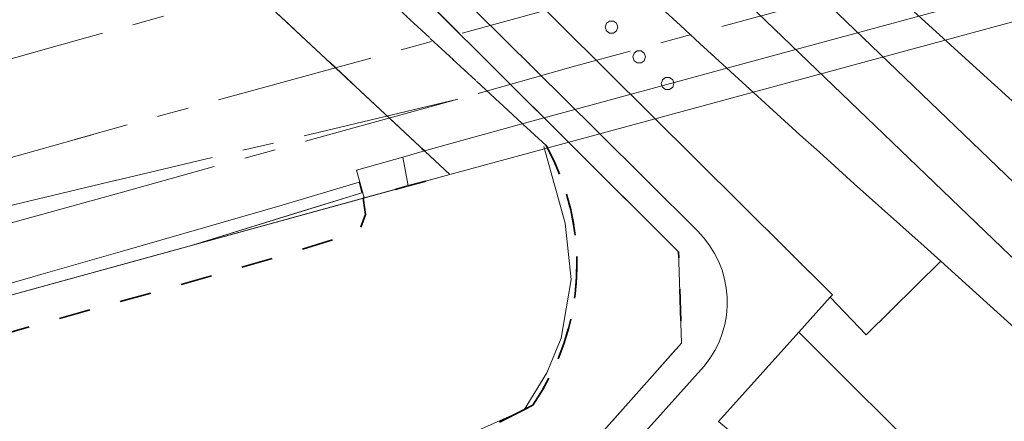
# Model space of a CAD drawing. Extents: x 105780 to 185197, y 477999 to 525027.
# Tile 158 of 256: x 108818 to 108880, y 478803 to 478829. Entities that reach past the tile are written whole.
import ezdxf

# ---------------------------------------------------------------- set-up
doc = ezdxf.new("R2010")
doc.units = 0
doc.linetypes.add('AM-AS', pattern=[16, 10, -2, 2, -2])
doc.linetypes.add('XX-HIDDEN', pattern=[4, 2, -2])
for name, color, linetype, lineweight in [('B-GV-GR-MATERIAALGRENS-G', 252, 'XX-HIDDEN', 35), ('B-RO-IE-TERREINAFSCHEIDING_KUNSTMATIG_HEKWERK-G', 252, 'IE-TERREINAFSCHEIDING-KUNSTMATIG', 18), ('B-RO-IE-TERREINAFSCHEIDING_KUNSTMATIG_SCHUTTING-G', 252, 'IE-TERREINAFSCHEIDING-KUNSTMATIG-DICHT', 18), ('B-WE-AM-AS_SPOOR-G', 252, 'AM-AS', 18), ('B-WE-KW-KUNSTWERK-GV', 170, 'Continuous', 18), ('B1-WE-IE-MEUBILAIR_WEGMEUBILAIR-GV', 7, 'Continuous', 18), ('B1-WE-KW-KUNSTWERK_GELUIDSWERING_SCHERM-G', 170, 'Continuous', 18), ('B1-WE-KW-KUNSTWERK_PIJLER-GV', 252, 'Continuous', 18), ('B1-WE-OG-WEG-GV', 7, 'Continuous', 18), ('B1-WE-VH-VERHARDING_ASFALT-GV', 252, 'Continuous', 18), ('B1-WE-VH-VERHARDING_GESLOTEN-GV', 252, 'Continuous', 18), ('B1-WE-VH-VERHARDING_HALFVERHARDING-GV', 252, 'Continuous', 18), ('B1-WE-VH-VERHARDING_OPEN-GV', 252, 'Continuous', 18), ('B1-WE-VH-VERHARDING_TEGEL-GV', 252, 'Continuous', 18)]:
    doc.layers.add(name, color=color, linetype=linetype, lineweight=lineweight)
doc.linetypes.add('IE-TERREINAFSCHEIDING-KUNSTMATIG', pattern='A,4,[82,NLCS.SHX,S=0.75,R=90,X=0,Y=0],4,-2', length=10)
doc.linetypes.add('IE-TERREINAFSCHEIDING-KUNSTMATIG-DICHT', pattern='A,8,-1,[82,NLCS.SHX,S=0.75,R=90,X=0,Y=0],-1', length=10)

msp = doc.modelspace()

# ---------------------------------------------------------------- linework, layer by layer
at = {"layer": 'B-GV-GR-MATERIAALGRENS-G', "flags": 128}
for points in [[(108850.17, 478804.511), (108849.605, 478804.22), (108846.132, 478802.431), (108848.896, 478800.389), (108850.823, 478800.055), (108851.981, 478799.854), (108859.592, 478808.436), (108859.413, 478814.226), (108852.288, 478821.317), (108826.993, 478846.514), (108824.725, 478849.259), (108822.054, 478852.839), (108815.326, 478860.828), (108807.904, 478869.232), (108803.031, 478875.019), (108797.841, 478881.686), (108792.886, 478888.572), (108788.363, 478895.17), (108785.152, 478900.015), (108781.548, 478905.754), (108778.256, 478911.2), (108772.406, 478921.378), (108771.055, 478923.861), (108767.871, 478929.712), (108765.51, 478934.405), (108763.418, 478938.729), (108761.873, 478942.044), (108758.903, 478949.178), (108751.694, 478967.056), (108751.057, 478968.499), (108748.931, 478972.505), (108747.647, 478974.787), (108746.833, 478976.104), (108745.108, 478978.477), (108744.12, 478979.577), (108743.058, 478980.628), (108742.08, 478981.456), (108741.028, 478982.207), (108739.367, 478983.118), (108734.151, 478985.601), (108729.811, 478987.148), (108727.204, 478987.891), (108725.779, 478988.085), (108724.298, 478988.126), (108722.789, 478988.106), (108720.711, 478987.916), (108717.406, 478987.414), (108712.626, 478986.771), (108705.36, 478985.533), (108696.78, 478983.828), (108686.669, 478981.422), (108681.583, 478979.984), (108674.757, 478977.779), (108666.381, 478974.948), (108661.517, 478973.185)], [(108661.517, 478973.185), (108661.897, 478972.259), (108662.06, 478971.86), (108662.192, 478971.578), (108662.694, 478970.503), (108674.327, 478974.86), (108680.32, 478977.104), (108693.591, 478980.762), (108707.224, 478983.964), (108719.523, 478985.521), (108725.598, 478985.799), (108727.205, 478985.611), (108728.545, 478985.263), (108737.99, 478981.396), (108740.352, 478979.829), (108741.599, 478978.662), (108742.71, 478977.476), (108743.937, 478976.007), (108747.237, 478970.757), (108751.33, 478961.2), (108755.639, 478950.156), (108760.883, 478937.769), (108762.731, 478934.15), (108767.878, 478924.066), (108774.432, 478912.235), (108781.504, 478901.177), (108795.485, 478880.354), (108798.62, 478876.427), (108802.66, 478872.093), (108804.019, 478870.266), (108805.64, 478866.5), (108806.544, 478865.186), (108809.484, 478862.143), (108810.787, 478860.632), (108815.418, 478854.575), (108815.729, 478854.168), (108817.813, 478851.867), (108824.119, 478845.856), (108851.023, 478820.952)], [(108813.181, 478855.537), (108812.322, 478855.741), (108811.126, 478855.82), (108809.618, 478855.587), (108812.629, 478843.538), (108815.224, 478844.022), (108817.765, 478844.496), (108818.171, 478844.117), (108825.33, 478837.427), (108825.796, 478836.992), (108826.698, 478836.149), (108843.325, 478820.612), (108844.922, 478819.12), (108842.279, 478818.403), (108839.441, 478817.632), (108839.575, 478816.582), (108839.265, 478815.764), (108838.785, 478815.387), (108833.707, 478813.811), (108827.005, 478811.903), (108795.165, 478803.028), (108770.919, 478796.147), (108759.709, 478792.718), (108720.425, 478781.729), (108699.062, 478775.399), (108694.444, 478774.031), (108676.939, 478768.844), (108670.205, 478766.412), (108666.929, 478765.059), (108664.945, 478764.24), (108663.347, 478763.79), (108661.303, 478763.214), (108658.909, 478762.715), (108656.412, 478762.547), (108646.956, 478759.708), (108650.602, 478747.942), (108650.908, 478748.025), (108690.198, 478758.62), (108745.005, 478774.184), (108807.958, 478792.625), (108837.167, 478799.964), (108846.132, 478802.431), (108849.605, 478804.22), (108850.17, 478804.511)], [(108851.023, 478820.952), (108824.119, 478845.856), (108817.813, 478851.867), (108815.729, 478854.168), (108815.418, 478854.575), (108813.727, 478855.339), (108813.181, 478855.537)]]:
    msp.add_lwpolyline(points, dxfattribs=at)
for points in [[(108851.023, 478820.952, -0.286663), (108850.17, 478804.511)], [(108850.17, 478804.511, 0.286663), (108851.023, 478820.952)]]:
    msp.add_lwpolyline(points, format="xyb", dxfattribs=at)
at = {"layer": 'B-RO-IE-TERREINAFSCHEIDING_KUNSTMATIG_HEKWERK-G', "flags": 128}
msp.add_lwpolyline([(108850.882, 478820.906), (108852.236, 478816.036), (108852.602, 478812.462), (108851.965, 478808.75), (108851.065, 478806.561), (108849.639, 478804.211), (108846.163, 478802.67), (108837.167, 478799.964), (108830.455, 478798.278)], dxfattribs=at)
at = {"layer": 'B-RO-IE-TERREINAFSCHEIDING_KUNSTMATIG_SCHUTTING-G', "flags": 128}
for points in [[(108927.644, 478842.634), (108910.451, 478838.565), (108884.004, 478831.704), (108865.038, 478826.561), (108849.186, 478822.257), (108843.325, 478820.612)], [(108844.922, 478819.12), (108896.699, 478833.181), (108929.218, 478841.23)], [(108839.016, 478819.391), (108841.938, 478820.229), (108843.326, 478820.612)], [(108839.496, 478817.647), (108842.279, 478818.403), (108844.922, 478819.12)], [(108802.186, 478807.369), (108802.045, 478807.916), (108807.942, 478809.606), (108813.483, 478811.192), (108819.007, 478812.778), (108824.031, 478814.218), (108829.32, 478815.745), (108834.291, 478817.171), (108839.167, 478818.645), (108839.35, 478817.967)], [(108839.35, 478817.967), (108828.617, 478814.651)]]:
    msp.add_lwpolyline(points, dxfattribs=at)
at = {"layer": 'B-WE-AM-AS_SPOOR-G', "flags": 128}
for points in [[(108931.17, 478856.772), (108894.729, 478847.839), (108871.39, 478841.536), (108849.306, 478835.468), (108819.52, 478827.116)], [(108932.793, 478850.709), (108898.179, 478842.368), (108887.776, 478839.66), (108876.844, 478836.745), (108869.655, 478834.643), (108826.469, 478822.82), (108821.156, 478821.335)], [(108933.846, 478846.776), (108919.633, 478843.43), (108895.62, 478837.556), (108852.897, 478826.008), (108845.421, 478823.892)], [(108819.52, 478827.116), (108815.217, 478825.909), (108789.76, 478818.872)], [(108845.421, 478823.892), (108823.657, 478818.72)], [(108845.421, 478823.892), (108824.184, 478818.012)], [(108822.316, 478821.659), (108815.39, 478819.723), (108798.151, 478815.054), (108791.36, 478813.088)], [(108823.804, 478818.755), (108799.236, 478812.916)], [(108824.184, 478818.012), (108799.645, 478811.218)]]:
    msp.add_lwpolyline(points, dxfattribs=at)
at = {"layer": 'B-WE-KW-KUNSTWERK-GV', "flags": 128}
msp.add_lwpolyline([(108904.833, 478862.971), (108817.765, 478844.496), (108818.171, 478844.117), (108825.33, 478837.427), (108825.796, 478836.992), (108844.922, 478819.12), (108896.699, 478833.181), (108929.218, 478841.23), (108927.644, 478842.634), (108908.932, 478859.316), (108908.512, 478859.691), (108906.311, 478861.653)], close=True, dxfattribs=at)
at = {"layer": 'B1-WE-IE-MEUBILAIR_WEGMEUBILAIR-GV', "flags": 128}
msp.add_lwpolyline([(108841.938, 478820.229), (108839.016, 478819.391), (108839.496, 478817.647), (108842.279, 478818.403)], close=True, dxfattribs=at)
at = {"layer": 'B1-WE-KW-KUNSTWERK_GELUIDSWERING_SCHERM-G', "flags": 128}
for points in [[(108929.218, 478841.23), (108896.699, 478833.181), (108844.922, 478819.12)], [(108844.922, 478819.12), (108802.584, 478807.484)]]:
    msp.add_lwpolyline(points, dxfattribs=at)
at = {"layer": 'B1-WE-KW-KUNSTWERK_PIJLER-GV', "flags": 128}
for points in [[(108854.765, 478828.464), (108854.841, 478828.229), (108855.041, 478828.084), (108855.289, 478828.084), (108855.489, 478828.229), (108855.565, 478828.464), (108855.489, 478828.699), (108855.289, 478828.844), (108855.041, 478828.844), (108854.841, 478828.699)], [(108857.317, 478826.567), (108857.241, 478826.802), (108857.041, 478826.947), (108856.793, 478826.947), (108856.593, 478826.802), (108856.517, 478826.567), (108856.593, 478826.332), (108856.793, 478826.187), (108857.041, 478826.187), (108857.241, 478826.332)], [(108858.315, 478824.882), (108858.391, 478824.647), (108858.591, 478824.502), (108858.839, 478824.502), (108859.039, 478824.647), (108859.115, 478824.882), (108859.039, 478825.117), (108858.839, 478825.262), (108858.591, 478825.262), (108858.391, 478825.117)]]:
    msp.add_lwpolyline(points, close=True, dxfattribs=at)
at = {"layer": 'B1-WE-OG-WEG-GV', "flags": 128}
for points in [[(108816.05, 478890.086), (108817.876, 478887.745), (108819.723, 478885.421), (108821.592, 478883.115), (108823.482, 478880.825), (108828.902, 478874.487), (108834.484, 478868.29), (108840.223, 478862.239), (108846.117, 478856.338), (108852.16, 478850.591), (108852.01, 478850.43), (108851.82, 478850.28), (108854.855, 478847.402), (108856.376, 478845.971), (108857.226, 478845.172), (108857.902, 478844.536), (108860.96, 478841.682), (108861.642, 478841.05), (108862.496, 478840.26), (108864.03, 478838.84), (108867.11, 478836.01), (108878.75, 478825.41), (108920.584, 478787.495)], [(108840.44, 478840.03), (108869.162, 478811.505), (108869.017, 478811.344), (108871.298, 478808.964), (108876.028, 478813.632), (108874.98, 478814.58), (108870.542, 478818.54), (108868.338, 478820.527), (108867.104, 478821.639), (108866.125, 478822.523), (108861.729, 478826.529), (108860.767, 478827.415), (108859.532, 478828.552), (108857.354, 478830.558)], [(108987.587, 478712.526), (108937.025, 478758.413), (108913.509, 478779.701), (108876.028, 478813.632), (108871.298, 478808.964), (108869.017, 478811.344), (108867.032, 478809.136), (108876.01, 478800.188), (108873.809, 478797.863), (108881.068, 478791.029), (108904.098, 478770.444), (108927.076, 478749.802), (108950.003, 478729.102), (108972.877, 478708.345)]]:
    msp.add_lwpolyline(points, dxfattribs=at)
for points in [[(108854.841, 478828.229), (108854.765, 478828.464), (108854.841, 478828.699), (108855.041, 478828.844), (108855.289, 478828.844), (108855.489, 478828.699), (108855.565, 478828.464), (108855.489, 478828.229), (108855.289, 478828.084), (108855.041, 478828.084)], [(108856.593, 478826.332), (108856.517, 478826.567), (108856.593, 478826.802), (108856.793, 478826.947), (108857.041, 478826.947), (108857.241, 478826.802), (108857.317, 478826.567), (108857.241, 478826.332), (108857.041, 478826.187), (108856.793, 478826.187)], [(108858.391, 478824.647), (108858.315, 478824.882), (108858.391, 478825.117), (108858.591, 478825.262), (108858.839, 478825.262), (108859.039, 478825.117), (108859.115, 478824.882), (108859.039, 478824.647), (108858.839, 478824.502), (108858.591, 478824.502)], [(108861.437, 478801.283), (108863.382, 478801.154), (108865.946, 478800.766), (108868.468, 478800.162), (108870.93, 478799.348), (108873.315, 478798.329), (108873.809, 478797.863), (108876.01, 478800.188), (108867.032, 478809.136), (108861.951, 478803.485), (108862.947, 478802.63), (108862.95, 478802.628)]]:
    msp.add_lwpolyline(points, close=True, dxfattribs=at)
at = {"layer": 'B1-WE-VH-VERHARDING_ASFALT-GV', "flags": 128}
for points in [[(108852.01, 478850.43), (108851.044, 478851.329), (108850.081, 478852.233), (108849.122, 478853.14), (108848.167, 478854.051), (108847.215, 478854.966), (108845.027, 478852.845), (108882.811, 478816.545), (108918.083, 478784.74), (108920.584, 478787.495), (108878.75, 478825.41), (108867.11, 478836.01), (108864.03, 478838.84), (108862.496, 478840.26), (108861.642, 478841.05), (108860.96, 478841.682), (108857.902, 478844.536), (108857.226, 478845.172), (108856.376, 478845.971), (108854.855, 478847.402), (108851.82, 478850.28)], [(108845.027, 478852.845), (108842.513, 478850.407), (108880.426, 478813.983), (108915.73, 478782.148), (108918.083, 478784.74), (108882.811, 478816.545)]]:
    msp.add_lwpolyline(points, close=True, dxfattribs=at)
for points in [[(108880.426, 478813.983), (108842.513, 478850.407)], [(108857.354, 478830.558), (108859.532, 478828.552), (108860.767, 478827.415), (108861.729, 478826.529), (108866.125, 478822.523), (108867.104, 478821.639), (108868.338, 478820.527), (108870.542, 478818.54), (108874.98, 478814.58), (108876.028, 478813.632), (108913.509, 478779.701)]]:
    msp.add_lwpolyline(points, dxfattribs=at)
at = {"layer": 'B1-WE-VH-VERHARDING_GESLOTEN-GV', "flags": 128}
msp.add_lwpolyline([(108842.279, 478818.403), (108844.922, 478819.12), (108843.325, 478820.612), (108841.938, 478820.229)], close=True, dxfattribs=at)
at = {"layer": 'B1-WE-VH-VERHARDING_HALFVERHARDING-GV', "flags": 128}
msp.add_lwpolyline([(108843.325, 478820.612), (108849.186, 478822.257), (108865.038, 478826.561), (108884.004, 478831.704), (108910.451, 478838.565), (108927.644, 478842.634), (108909.779, 478858.561), (108907.266, 478857.931), (108896.083, 478855.06), (108877.758, 478850.212), (108865.412, 478846.799), (108851.328, 478842.911), (108838.442, 478839.384), (108826.698, 478836.149)], close=True, dxfattribs=at)
msp.add_lwpolyline([(108813.483, 478811.192), (108819.007, 478812.778), (108824.031, 478814.218), (108829.32, 478815.745), (108834.291, 478817.171), (108839.167, 478818.645), (108839.35, 478817.967), (108835.626, 478816.811), (108828.617, 478814.651), (108839.441, 478817.632), (108842.279, 478818.403), (108841.938, 478820.229), (108843.325, 478820.612), (108826.698, 478836.149), (108821.72, 478834.745), (108821.437, 478835.821), (108820.334, 478835.525), (108791.345, 478829.015)], dxfattribs=at)
at = {"layer": 'B1-WE-VH-VERHARDING_OPEN-GV', "flags": 128}
for points in [[(108927.644, 478842.634), (108910.451, 478838.565), (108884.004, 478831.704), (108865.038, 478826.561), (108849.186, 478822.257), (108843.325, 478820.612), (108844.922, 478819.12), (108896.699, 478833.181), (108929.218, 478841.23)], [(108802.186, 478807.369), (108802.584, 478807.484), (108826.459, 478814.056), (108828.617, 478814.651), (108835.626, 478816.811), (108839.35, 478817.967), (108839.167, 478818.645), (108834.291, 478817.171), (108829.32, 478815.745), (108824.031, 478814.218), (108819.007, 478812.778), (108813.483, 478811.192), (108807.942, 478809.606), (108802.045, 478807.916)]]:
    msp.add_lwpolyline(points, close=True, dxfattribs=at)
at = {"layer": 'B1-WE-VH-VERHARDING_TEGEL-GV', "flags": 128}
for points in [[(108832.509, 478847.777), (108828.909, 478846.952), (108854.244, 478821.883), (108860.602, 478815.561)], [(108861.031, 478806.97), (108853.98, 478799.122), (108857.013, 478797.945), (108861.394, 478801.245), (108861.437, 478801.283), (108862.95, 478802.628), (108862.947, 478802.63), (108861.951, 478803.485), (108867.032, 478809.136), (108869.017, 478811.344), (108869.162, 478811.505), (108840.44, 478840.03), (108832.509, 478847.777)], [(108828.909, 478846.952), (108826.993, 478846.514), (108852.288, 478821.317), (108859.413, 478814.226), (108859.592, 478808.436), (108851.981, 478799.854), (108853.98, 478799.122), (108861.031, 478806.97)], [(108860.602, 478815.561), (108854.244, 478821.883), (108828.909, 478846.952)]]:
    msp.add_lwpolyline(points, dxfattribs=at)
at = {"layer": 'B1-WE-VH-VERHARDING_TEGEL-GV'}
for points in [[(108861.031, 478806.97, 0.388896), (108860.602, 478815.561)], [(108860.602, 478815.561, -0.388896), (108861.031, 478806.97)]]:
    msp.add_lwpolyline(points, format="xyb", dxfattribs=at)

doc.saveas('drawing.dxf')
